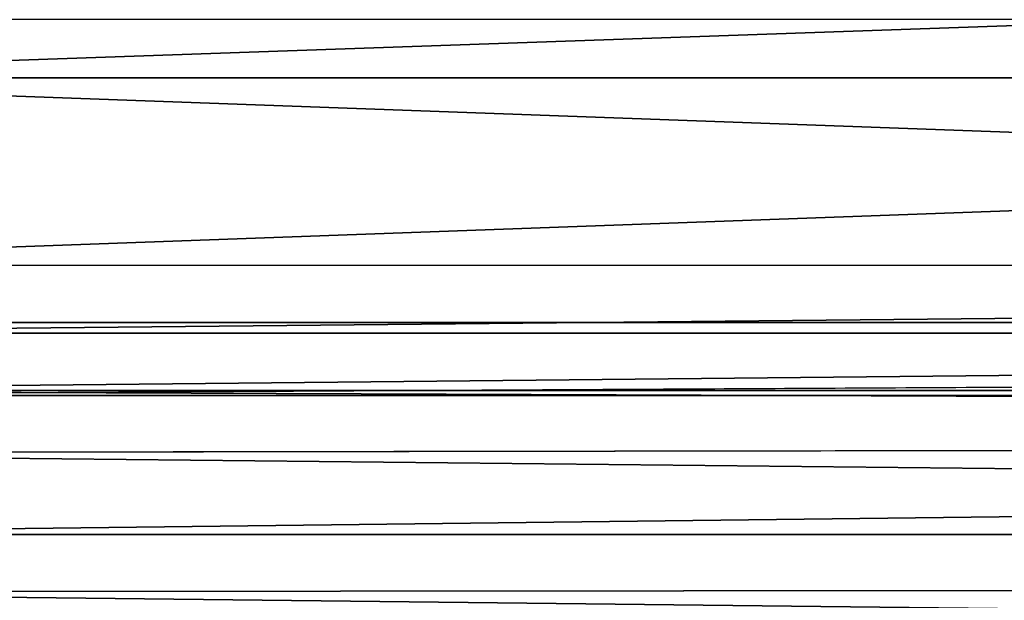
# Model space of a CAD drawing. Header units: metres. Extents: x -901 to 901, y -486 to 401.
# Tile 173 of 256: x 27 to 78, y -325 to -294. Entities that reach past the tile are written whole.
import ezdxf

# ---------------------------------------------------------------- set-up
doc = ezdxf.new("R2010")
doc.units = ezdxf.units.M

msp = doc.modelspace()

# ---------------------------------------------------------------- linework, layer by layer
at = {"layer": 'top0'}
for points in [[(350.277679, -294.524323, -341.557617), (436.160767, -282.526215, -439.318207), (0.734328, -294.453064, -341.548859)], [(0.734328, -297.508423, -341.914429), (0.734328, -284.889893, -444.684113), (350.966766, -285.3125, -441.242035)], [(350.277679, -297.508423, -341.914429), (0.734328, -297.508423, -341.914429), (350.966766, -285.3125, -441.242035)], [(0.734328, -307.200958, -238.782639), (350.277679, -294.524323, -341.557617), (0.734328, -294.453064, -341.548859)], [(350.277679, -307.274475, -238.791992), (350.277679, -294.524323, -341.557617), (0.734328, -307.200958, -238.782639)], [(0.734328, -310.183228, -239.156265), (0.734328, -297.508423, -341.914429), (350.277679, -310.183228, -239.156265)], [(0.734328, -297.508423, -341.914429), (350.277679, -297.508423, -341.914429), (350.277679, -310.183228, -239.156265)], [(0.734328, -310.733368, -211.562912), (350.277679, -307.274475, -238.791992), (0.734328, -307.200958, -238.782639)], [(584.056824, -310.73349, -211.562149), (350.277679, -307.274475, -238.791992), (0.734328, -310.733368, -211.562912)], [(0.734328, -310.183228, -239.156265), (350.277679, -310.183228, -239.156265), (0.734328, -313.707611, -211.955231)], [(350.277679, -310.183228, -239.156265), (584.056824, -313.707733, -211.954468), (0.734328, -313.707611, -211.955231)], [(0.734328, -313.965668, -187.437561), (584.056824, -310.73349, -211.562149), (0.734328, -310.733368, -211.562912)], [(599.732178, -313.965576, -187.438156), (584.056824, -310.73349, -211.562149), (0.734328, -313.965668, -187.437561)], [(0.734328, -313.707611, -211.955231), (584.056824, -313.707733, -211.954468), (595.423157, -316.040405, -194.469223)], [(0.734328, -313.707611, -211.955231), (595.423157, -316.040405, -194.469223), (0.734328, -316.939209, -187.835037)], [(633.088074, -321.170197, -136.149261), (599.732178, -313.965576, -187.438156), (0.734328, -321.170319, -136.148453)], [(0.734328, -321.170319, -136.148453), (599.732178, -313.965576, -187.438156), (0.734328, -313.965668, -187.437561)], [(595.423157, -316.040405, -194.469223), (630.375, -323.537231, -140.744186), (0.734328, -316.939209, -187.835037)], [(0.734328, -316.939209, -187.835037), (630.375, -323.537231, -140.744186), (0.734328, -324.140137, -136.572845)], [(666.448914, -328.81955, -84.922707), (633.088074, -321.170197, -136.149261), (0.734328, -328.819641, -84.922119)], [(0.734328, -328.819641, -84.922119), (633.088074, -321.170197, -136.149261), (0.734328, -321.170319, -136.148453)], [(630.375, -323.537231, -140.744186), (665.330933, -331.521484, -87.092094), (0.734328, -324.140137, -136.572845)], [(0.734328, -324.140137, -136.572845), (665.330933, -331.521484, -87.092094), (0.734328, -331.785187, -85.375465)]]:
    msp.add_3dface(points, dxfattribs=at)

doc.saveas('drawing.dxf')
